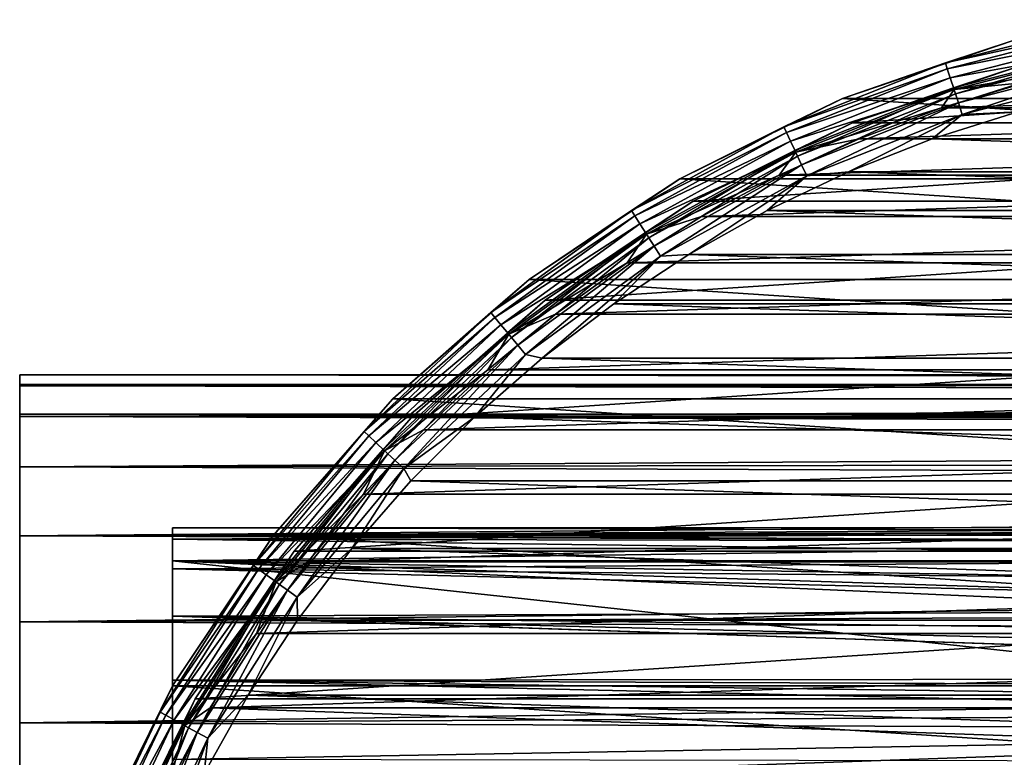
# Model space of a CAD drawing. Header units: millimetres. Extents: x -223 to 138, y -45 to 391.
# Tile 22 of 256: x -106 to -83, y 14 to 31. Entities that reach past the tile are written whole.
import ezdxf

# ---------------------------------------------------------------- set-up
doc = ezdxf.new("R2010")
doc.units = ezdxf.units.MM
doc.header["$LTSCALE"] = 65.185185
for name, color, linetype in [('134', 7, 'CONTINUOUS'), ('14', 7, 'CONTINUOUS'), ('2', 7, 'CONTINUOUS'), ('333', 7, 'CONTINUOUS'), ('337', 7, 'CONTINUOUS'), ('339', 7, 'CONTINUOUS'), ('340', 7, 'CONTINUOUS'), ('343', 7, 'CONTINUOUS'), ('345', 7, 'CONTINUOUS'), ('346', 7, 'CONTINUOUS'), ('352', 7, 'CONTINUOUS'), ('375', 7, 'CONTINUOUS'), ('387', 7, 'CONTINUOUS'), ('9', 7, 'CONTINUOUS')]:
    doc.layers.add(name, color=color, linetype=linetype)

msp = doc.modelspace()

# ---------------------------------------------------------------- linework, layer by layer
at = {"layer": '134', "color": 7, "linetype": 'CONTINUOUS', "true_color": 0xaaaaaa}
for points in [[(-102.5, -19.498, 0.312), (-102.5, -19.33, -2.568), (-102.5, 19.498, 0.312), (-102.5, -19.498, 0.312)], [(-102.5, 19.498, 0.312), (-102.5, -19.33, -2.568), (-102.5, 19.33, -2.568), (-102.5, 19.498, 0.312)], [(-102.5, 19.238, 3.185), (-102.5, -19.498, 0.312), (-102.5, 19.498, 0.312), (-102.5, 19.238, 3.185)], [(-102.5, -19.33, -2.568), (-102.5, -18.74, -5.392), (-102.5, 19.33, -2.568), (-102.5, -19.33, -2.568)], [(-102.5, 19.33, -2.568), (-102.5, -18.74, -5.392), (-102.5, 18.74, -5.392), (-102.5, 19.33, -2.568)], [(-102.5, -19.238, 3.185), (-102.5, -19.498, 0.312), (-102.5, 19.238, 3.185), (-102.5, -19.238, 3.185)], [(-102.5, 18.558, 5.989), (-102.5, -19.238, 3.185), (-102.5, 19.238, 3.185), (-102.5, 18.558, 5.989)], [(-102.5, -13.961, -22), (-102.5, 13.961, -22), (-102.5, 18.74, -5.392), (-102.5, -13.961, -22)], [(-102.5, -18.74, -5.392), (-102.5, -13.961, -22), (-102.5, 18.74, -5.392), (-102.5, -18.74, -5.392)], [(-102.5, -18.558, 5.989), (-102.5, -19.238, 3.185), (-102.5, 18.558, 5.989), (-102.5, -18.558, 5.989)], [(-102.5, 17.471, 8.661), (-102.5, -18.558, 5.989), (-102.5, 18.558, 5.989), (-102.5, 17.471, 8.661)], [(-102.5, -17.471, 8.661), (-102.5, -18.558, 5.989), (-102.5, 17.471, 8.661), (-102.5, -17.471, 8.661)], [(-102.5, 16.002, 11.144), (-102.5, -17.471, 8.661), (-102.5, 17.471, 8.661), (-102.5, 16.002, 11.144)], [(-102.5, -16.002, 11.144), (-102.5, -17.471, 8.661), (-102.5, 16.002, 11.144), (-102.5, -16.002, 11.144)], [(-102.5, 14.183, 13.383), (-102.5, -16.002, 11.144), (-102.5, 16.002, 11.144), (-102.5, 14.183, 13.383)]]:
    msp.add_3dface(points, dxfattribs=at)
at = {"layer": '14', "color": 7, "linetype": 'CONTINUOUS', "true_color": 0xaaaaaa}
for points in [[(106, 22.103, -6.359), (-106, 13, -38), (-106, 22.103, -6.359), (106, 22.103, -6.359)], [(-106, 13, -38), (106, 22.103, -6.359), (0, 13, -38), (-106, 13, -38)]]:
    msp.add_3dface(points, dxfattribs=at)
at = {"layer": '2', "color": 7, "linetype": 'CONTINUOUS', "true_color": 0xaaaaaa}
for points in [[(-106, 23, 0.106), (-106, 22.782, -3.159), (-106, -23, 0.106), (-106, 23, 0.106)], [(-106, 22.752, 3.369), (-106, 23, 0.106), (-106, -22.752, 3.369), (-106, 22.752, 3.369)], [(-106, -22.752, 3.369), (-106, 23, 0.106), (-106, -23, 0.106), (-106, -22.752, 3.369)], [(-106, 22.782, -3.159), (-106, 22.103, -6.359), (-106, -22.782, -3.159), (-106, 22.782, -3.159)], [(-106, -23, 0.106), (-106, 22.782, -3.159), (-106, -22.782, -3.159), (-106, -23, 0.106)], [(-106, 22.044, 6.563), (-106, 22.752, 3.369), (-106, -22.044, 6.563), (-106, 22.044, 6.563)], [(-106, -22.044, 6.563), (-106, 22.752, 3.369), (-106, -22.752, 3.369), (-106, -22.044, 6.563)], [(-106, 22.103, -6.359), (-106, 13, -38), (-106, -22.103, -6.359), (-106, 22.103, -6.359)], [(-106, -22.782, -3.159), (-106, 22.103, -6.359), (-106, -22.103, -6.359), (-106, -22.782, -3.159)], [(-106, 20.889, 9.625), (-106, 22.044, 6.563), (-106, -20.889, 9.625), (-106, 20.889, 9.625)], [(-106, -20.889, 9.625), (-106, 22.044, 6.563), (-106, -22.044, 6.563), (-106, -20.889, 9.625)], [(-106, 19.312, 12.492), (-106, 20.889, 9.625), (-106, -19.312, 12.492), (-106, 19.312, 12.492)], [(-106, -19.312, 12.492), (-106, 20.889, 9.625), (-106, -20.889, 9.625), (-106, -19.312, 12.492)], [(-106, 17.344, 15.105), (-106, 19.312, 12.492), (-106, -17.344, 15.105), (-106, 17.344, 15.105)], [(-106, -17.344, 15.105), (-106, 19.312, 12.492), (-106, -19.312, 12.492), (-106, -17.344, 15.105)], [(-106, 15.025, 17.414), (-106, 17.344, 15.105), (-106, -15.025, 17.414), (-106, 15.025, 17.414)], [(-106, -15.025, 17.414), (-106, 17.344, 15.105), (-106, -17.344, 15.105), (-106, -15.025, 17.414)], [(-106, 12.402, 19.37), (-106, 15.025, 17.414), (-106, -12.402, 19.37), (-106, 12.402, 19.37)], [(-106, -12.402, 19.37), (-106, 15.025, 17.414), (-106, -15.025, 17.414), (-106, -12.402, 19.37)]]:
    msp.add_3dface(points, dxfattribs=at)
at = {"layer": '333', "color": 7, "linetype": 'CONTINUOUS', "true_color": 0xaaaaaa}
for points in [[(-82.961, 29.702, -53.5), (-84.887, 29.117, -53.5), (-67.039, 29.702, -53.5), (-82.961, 29.702, -53.5)], [(-67.039, 29.702, -53.5), (-84.887, 29.117, -53.5), (-65.113, 29.117, -53.5), (-67.039, 29.702, -53.5)], [(-84.887, 29.117, -53.5), (-86.771, 28.408, -53.5), (-65.113, 29.117, -53.5), (-84.887, 29.117, -53.5)], [(-65.113, 29.117, -53.5), (-86.771, 28.408, -53.5), (-63.229, 28.408, -53.5), (-65.113, 29.117, -53.5)], [(-86.771, 28.408, -53.5), (-88.604, 27.577, -53.5), (-63.229, 28.408, -53.5), (-86.771, 28.408, -53.5)], [(-63.229, 28.408, -53.5), (-88.604, 27.577, -53.5), (-61.396, 27.577, -53.5), (-63.229, 28.408, -53.5)], [(-88.604, 27.577, -53.5), (-90.379, 26.628, -53.5), (-61.396, 27.577, -53.5), (-88.604, 27.577, -53.5)], [(-61.396, 27.577, -53.5), (-90.379, 26.628, -53.5), (-59.621, 26.628, -53.5), (-61.396, 27.577, -53.5)], [(-90.379, 26.628, -53.5), (-92.088, 25.565, -53.5), (-59.621, 26.628, -53.5), (-90.379, 26.628, -53.5)], [(-59.621, 26.628, -53.5), (-92.088, 25.565, -53.5), (-57.912, 25.565, -53.5), (-59.621, 26.628, -53.5)], [(-92.088, 25.565, -53.5), (-93.724, 24.392, -53.5), (-57.912, 25.565, -53.5), (-92.088, 25.565, -53.5)], [(-57.912, 25.565, -53.5), (-93.724, 24.392, -53.5), (-56.276, 24.392, -53.5), (-57.912, 25.565, -53.5)], [(-93.724, 24.392, -53.5), (-95.28, 23.114, -53.5), (-56.276, 24.392, -53.5), (-93.724, 24.392, -53.5)], [(-56.276, 24.392, -53.5), (-95.28, 23.114, -53.5), (-54.72, 23.114, -53.5), (-56.276, 24.392, -53.5)], [(-95.28, 23.114, -53.5), (-96.749, 21.738, -53.5), (-54.72, 23.114, -53.5), (-95.28, 23.114, -53.5)], [(-54.72, 23.114, -53.5), (-96.749, 21.738, -53.5), (-53.251, 21.738, -53.5), (-54.72, 23.114, -53.5)], [(-96.749, 21.738, -53.5), (-98.124, 20.269, -53.5), (-53.251, 21.738, -53.5), (-96.749, 21.738, -53.5)], [(-53.251, 21.738, -53.5), (-98.124, 20.269, -53.5), (-51.876, 20.269, -53.5), (-53.251, 21.738, -53.5)], [(-98.124, 20.269, -53.5), (-99.401, 18.712, -53.5), (-51.876, 20.269, -53.5), (-98.124, 20.269, -53.5)], [(-51.876, 20.269, -53.5), (-99.401, 18.712, -53.5), (-50.599, 18.712, -53.5), (-51.876, 20.269, -53.5)], [(-99.401, 18.712, -53.5), (-100.573, 17.076, -53.5), (-50.599, 18.712, -53.5), (-99.401, 18.712, -53.5)], [(-50.599, 18.712, -53.5), (-100.573, 17.076, -53.5), (-49.427, 17.076, -53.5), (-50.599, 18.712, -53.5)], [(-100.573, 17.076, -53.5), (-101.635, 15.366, -53.5), (-49.427, 17.076, -53.5), (-100.573, 17.076, -53.5)], [(-49.427, 17.076, -53.5), (-101.635, 15.366, -53.5), (-48.365, 15.366, -53.5), (-49.427, 17.076, -53.5)], [(-102.584, 13.59, -53.5), (-76.706, 14.5, -53.5), (-101.635, 15.366, -53.5), (-102.584, 13.59, -53.5)], [(-101.635, 15.366, -53.5), (-76.706, 14.5, -53.5), (-48.365, 15.366, -53.5), (-101.635, 15.366, -53.5)], [(-79.016, 14.037, -53.5), (-76.706, 14.5, -53.5), (-102.584, 13.59, -53.5), (-79.016, 14.037, -53.5)]]:
    msp.add_3dface(points, dxfattribs=at)
at = {"layer": '337', "color": 7, "linetype": 'CONTINUOUS', "true_color": 0xaaaaaa}
for points in [[(-83.137, 29.031, -54.1), (-64.9, 28.408, -54.1), (-85.1, 28.408, -54.1), (-83.137, 29.031, -54.1)], [(-85.1, 28.408, -54.1), (-62.985, 27.652, -54.1), (-87.015, 27.652, -54.1), (-85.1, 28.408, -54.1)], [(-64.9, 28.408, -54.1), (-62.985, 27.652, -54.1), (-85.1, 28.408, -54.1), (-64.9, 28.408, -54.1)], [(-87.015, 27.652, -54.1), (-61.125, 26.768, -54.1), (-88.875, 26.768, -54.1), (-87.015, 27.652, -54.1)], [(-62.985, 27.652, -54.1), (-61.125, 26.768, -54.1), (-87.015, 27.652, -54.1), (-62.985, 27.652, -54.1)], [(-88.875, 26.768, -54.1), (-59.33, 25.758, -54.1), (-90.67, 25.758, -54.1), (-88.875, 26.768, -54.1)], [(-61.125, 26.768, -54.1), (-59.33, 25.758, -54.1), (-88.875, 26.768, -54.1), (-61.125, 26.768, -54.1)], [(-90.67, 25.758, -54.1), (-57.608, 24.628, -54.1), (-92.392, 24.628, -54.1), (-90.67, 25.758, -54.1)], [(-59.33, 25.758, -54.1), (-57.608, 24.628, -54.1), (-90.67, 25.758, -54.1), (-59.33, 25.758, -54.1)], [(-92.392, 24.628, -54.1), (-55.968, 23.384, -54.1), (-94.032, 23.384, -54.1), (-92.392, 24.628, -54.1)], [(-57.608, 24.628, -54.1), (-55.968, 23.384, -54.1), (-92.392, 24.628, -54.1), (-57.608, 24.628, -54.1)], [(-94.032, 23.384, -54.1), (-54.416, 22.03, -54.1), (-95.584, 22.03, -54.1), (-94.032, 23.384, -54.1)], [(-55.968, 23.384, -54.1), (-54.416, 22.03, -54.1), (-94.032, 23.384, -54.1), (-55.968, 23.384, -54.1)], [(-95.584, 22.03, -54.1), (-52.96, 20.573, -54.1), (-97.04, 20.573, -54.1), (-95.584, 22.03, -54.1)], [(-54.416, 22.03, -54.1), (-52.96, 20.573, -54.1), (-95.584, 22.03, -54.1), (-54.416, 22.03, -54.1)], [(-97.04, 20.573, -54.1), (-51.607, 19.021, -54.1), (-98.393, 19.021, -54.1), (-97.04, 20.573, -54.1)], [(-52.96, 20.573, -54.1), (-51.607, 19.021, -54.1), (-97.04, 20.573, -54.1), (-52.96, 20.573, -54.1)], [(-98.393, 19.021, -54.1), (-50.363, 17.38, -54.1), (-99.637, 17.38, -54.1), (-98.393, 19.021, -54.1)], [(-51.607, 19.021, -54.1), (-50.363, 17.38, -54.1), (-98.393, 19.021, -54.1), (-51.607, 19.021, -54.1)], [(-99.637, 17.38, -54.1), (-49.234, 15.657, -54.1), (-100.766, 15.657, -54.1), (-99.637, 17.38, -54.1)], [(-50.363, 17.38, -54.1), (-49.234, 15.657, -54.1), (-99.637, 17.38, -54.1), (-50.363, 17.38, -54.1)], [(-100.766, 15.657, -54.1), (-48.225, 13.862, -54.1), (-101.775, 13.862, -54.1), (-100.766, 15.657, -54.1)], [(-49.234, 15.657, -54.1), (-48.225, 13.862, -54.1), (-100.766, 15.657, -54.1), (-49.234, 15.657, -54.1)]]:
    msp.add_3dface(points, dxfattribs=at)
at = {"layer": '339', "color": 7, "linetype": 'CONTINUOUS', "true_color": 0xaaaaaa}
for points in [[(-83.218, 30.668, -73.5), (-62.85, 29.333, -73.5), (-87.15, 29.333, -73.5), (-83.218, 30.668, -73.5)], [(-87.15, 29.333, -73.5), (-59.125, 27.496, -73.5), (-90.875, 27.496, -73.5), (-87.15, 29.333, -73.5)], [(-62.85, 29.333, -73.5), (-59.125, 27.496, -73.5), (-87.15, 29.333, -73.5), (-62.85, 29.333, -73.5)], [(-90.875, 27.496, -73.5), (-55.672, 25.189, -73.5), (-94.328, 25.189, -73.5), (-90.875, 27.496, -73.5)], [(-59.125, 27.496, -73.5), (-55.672, 25.189, -73.5), (-90.875, 27.496, -73.5), (-59.125, 27.496, -73.5)], [(-94.328, 25.189, -73.5), (-52.549, 22.451, -73.5), (-97.451, 22.451, -73.5), (-94.328, 25.189, -73.5)], [(-55.672, 25.189, -73.5), (-52.549, 22.451, -73.5), (-94.328, 25.189, -73.5), (-55.672, 25.189, -73.5)], [(-97.451, 22.451, -73.5), (-49.811, 19.328, -73.5), (-100.189, 19.328, -73.5), (-97.451, 22.451, -73.5)], [(-52.549, 22.451, -73.5), (-49.811, 19.328, -73.5), (-97.451, 22.451, -73.5), (-52.549, 22.451, -73.5)], [(-100.189, 19.328, -73.5), (-47.504, 15.875, -73.5), (-102.496, 15.875, -73.5), (-100.189, 19.328, -73.5)], [(-49.811, 19.328, -73.5), (-47.504, 15.875, -73.5), (-100.189, 19.328, -73.5), (-49.811, 19.328, -73.5)], [(-102.496, 15.875, -73.5), (-45.667, 12.15, -73.5), (-104.333, 12.15, -73.5), (-102.496, 15.875, -73.5)], [(-47.504, 15.875, -73.5), (-45.667, 12.15, -73.5), (-102.496, 15.875, -73.5), (-47.504, 15.875, -73.5)]]:
    msp.add_3dface(points, dxfattribs=at)
at = {"layer": '340', "color": 7, "linetype": 'CONTINUOUS', "true_color": 0xaaaaaa}
for points in [[(-83.218, 30.668, -73.5), (-87.15, 29.333, -73.5), (-83.218, 30.668, -54.5), (-83.218, 30.668, -73.5)], [(-83.218, 30.668, -54.5), (-87.15, 29.333, -73.5), (-87.15, 29.333, -54.5), (-83.218, 30.668, -54.5)], [(-87.15, 29.333, -73.5), (-90.875, 27.496, -73.5), (-87.15, 29.333, -54.5), (-87.15, 29.333, -73.5)], [(-87.15, 29.333, -54.5), (-90.875, 27.496, -73.5), (-90.875, 27.496, -54.5), (-87.15, 29.333, -54.5)], [(-90.875, 27.496, -73.5), (-94.328, 25.189, -73.5), (-90.875, 27.496, -54.5), (-90.875, 27.496, -73.5)], [(-90.875, 27.496, -54.5), (-94.328, 25.189, -73.5), (-94.328, 25.189, -54.5), (-90.875, 27.496, -54.5)], [(-94.328, 25.189, -73.5), (-97.451, 22.451, -73.5), (-94.328, 25.189, -54.5), (-94.328, 25.189, -73.5)], [(-94.328, 25.189, -54.5), (-97.451, 22.451, -73.5), (-97.451, 22.451, -54.5), (-94.328, 25.189, -54.5)], [(-97.451, 22.451, -73.5), (-100.189, 19.328, -73.5), (-97.451, 22.451, -54.5), (-97.451, 22.451, -73.5)], [(-97.451, 22.451, -54.5), (-100.189, 19.328, -73.5), (-100.189, 19.328, -54.5), (-97.451, 22.451, -54.5)], [(-100.189, 19.328, -73.5), (-102.496, 15.875, -73.5), (-100.189, 19.328, -54.5), (-100.189, 19.328, -73.5)], [(-100.189, 19.328, -54.5), (-102.496, 15.875, -73.5), (-102.496, 15.875, -54.5), (-100.189, 19.328, -54.5)], [(-102.496, 15.875, -73.5), (-104.333, 12.15, -73.5), (-102.496, 15.875, -54.5), (-102.496, 15.875, -73.5)], [(-102.496, 15.875, -54.5), (-104.333, 12.15, -73.5), (-104.333, 12.15, -54.5), (-102.496, 15.875, -54.5)]]:
    msp.add_3dface(points, dxfattribs=at)
at = {"layer": '343', "color": 7, "linetype": 'CONTINUOUS', "true_color": 0xaaaaaa}
for points in [[(-83.062, 30.089, -55.1), (-86.921, 28.779, -55.1), (-83.062, 30.089, -73.457), (-83.062, 30.089, -55.1)], [(-83.062, 30.089, -73.457), (-86.921, 28.779, -55.1), (-86.921, 28.779, -73.457), (-83.062, 30.089, -73.457)], [(-86.921, 28.779, -55.1), (-90.575, 26.977, -55.1), (-86.921, 28.779, -73.457), (-86.921, 28.779, -55.1)], [(-86.921, 28.779, -73.457), (-90.575, 26.977, -55.1), (-90.575, 26.977, -73.457), (-86.921, 28.779, -73.457)], [(-90.575, 26.977, -55.1), (-93.963, 24.713, -55.1), (-90.575, 26.977, -73.457), (-90.575, 26.977, -55.1)], [(-90.575, 26.977, -73.457), (-93.963, 24.713, -55.1), (-93.963, 24.713, -73.457), (-90.575, 26.977, -73.457)], [(-93.963, 24.713, -55.1), (-97.026, 22.026, -55.1), (-93.963, 24.713, -73.457), (-93.963, 24.713, -55.1)], [(-93.963, 24.713, -73.457), (-97.026, 22.026, -55.1), (-97.026, 22.026, -73.457), (-93.963, 24.713, -73.457)], [(-97.026, 22.026, -55.1), (-99.713, 18.963, -55.1), (-97.026, 22.026, -73.457), (-97.026, 22.026, -55.1)], [(-97.026, 22.026, -73.457), (-99.713, 18.963, -55.1), (-99.713, 18.963, -73.457), (-97.026, 22.026, -73.457)], [(-99.713, 18.963, -55.1), (-101.977, 15.575, -55.1), (-99.713, 18.963, -73.457), (-99.713, 18.963, -55.1)], [(-99.713, 18.963, -73.457), (-101.977, 15.575, -55.1), (-101.977, 15.575, -73.457), (-99.713, 18.963, -73.457)], [(-101.977, 15.575, -55.1), (-103.779, 11.921, -55.1), (-101.977, 15.575, -73.457), (-101.977, 15.575, -55.1)], [(-101.977, 15.575, -73.457), (-103.779, 11.921, -55.1), (-103.779, 11.921, -73.457), (-101.977, 15.575, -73.457)]]:
    msp.add_3dface(points, dxfattribs=at)
at = {"layer": '345', "color": 7, "linetype": 'CONTINUOUS', "true_color": 0xaaaaaa}
for points in [[(-83.218, 30.668, -54.5), (-84.796, 30.15, -54.192), (-80.94, 31.14, -54.192), (-83.218, 30.668, -54.5)], [(-84.796, 30.15, -54.192), (-80.914, 31, -53.913), (-80.94, 31.14, -54.192), (-84.796, 30.15, -54.192)], [(-84.752, 30.015, -53.913), (-80.914, 31, -53.913), (-84.796, 30.15, -54.192), (-84.752, 30.015, -53.913)], [(-84.752, 30.015, -53.913), (-80.872, 30.783, -53.691), (-80.914, 31, -53.913), (-84.752, 30.015, -53.913)], [(-84.684, 29.804, -53.691), (-80.872, 30.783, -53.691), (-84.752, 30.015, -53.913), (-84.684, 29.804, -53.691)], [(-84.684, 29.804, -53.691), (-80.82, 30.509, -53.549), (-80.872, 30.783, -53.691), (-84.684, 29.804, -53.691)], [(-83.218, 30.668, -54.5), (-87.15, 29.333, -54.5), (-84.796, 30.15, -54.192), (-83.218, 30.668, -54.5)], [(-84.598, 29.539, -53.549), (-80.82, 30.509, -53.549), (-84.684, 29.804, -53.691), (-84.598, 29.539, -53.549)], [(-84.598, 29.539, -53.549), (-81.001, 30.159, -53.5), (-80.82, 30.509, -53.549), (-84.598, 29.539, -53.549)], [(-87.15, 29.333, -54.5), (-88.498, 28.684, -54.192), (-84.796, 30.15, -54.192), (-87.15, 29.333, -54.5)], [(-88.498, 28.684, -54.192), (-84.752, 30.015, -53.913), (-84.796, 30.15, -54.192), (-88.498, 28.684, -54.192)], [(-88.437, 28.556, -53.913), (-84.752, 30.015, -53.913), (-88.498, 28.684, -54.192), (-88.437, 28.556, -53.913)], [(-88.437, 28.556, -53.913), (-84.684, 29.804, -53.691), (-84.752, 30.015, -53.913), (-88.437, 28.556, -53.913)], [(-82.961, 29.702, -53.5), (-81.001, 30.159, -53.5), (-84.598, 29.539, -53.549), (-82.961, 29.702, -53.5)], [(-88.343, 28.356, -53.691), (-84.684, 29.804, -53.691), (-88.437, 28.556, -53.913), (-88.343, 28.356, -53.691)], [(-88.343, 28.356, -53.691), (-84.598, 29.539, -53.549), (-84.684, 29.804, -53.691), (-88.343, 28.356, -53.691)], [(-84.887, 29.117, -53.5), (-82.961, 29.702, -53.5), (-84.598, 29.539, -53.549), (-84.887, 29.117, -53.5)], [(-87.15, 29.333, -54.5), (-90.875, 27.496, -54.5), (-88.498, 28.684, -54.192), (-87.15, 29.333, -54.5)], [(-88.224, 28.103, -53.549), (-84.598, 29.539, -53.549), (-88.343, 28.356, -53.691), (-88.224, 28.103, -53.549)], [(-88.224, 28.103, -53.549), (-84.887, 29.117, -53.5), (-84.598, 29.539, -53.549), (-88.224, 28.103, -53.549)], [(-86.771, 28.408, -53.5), (-84.887, 29.117, -53.5), (-88.224, 28.103, -53.549), (-86.771, 28.408, -53.5)], [(-90.875, 27.496, -54.5), (-91.986, 26.766, -54.192), (-88.498, 28.684, -54.192), (-90.875, 27.496, -54.5)], [(-91.986, 26.766, -54.192), (-88.437, 28.556, -53.913), (-88.498, 28.684, -54.192), (-91.986, 26.766, -54.192)], [(-91.91, 26.646, -53.913), (-88.437, 28.556, -53.913), (-91.986, 26.766, -54.192), (-91.91, 26.646, -53.913)], [(-91.91, 26.646, -53.913), (-88.343, 28.356, -53.691), (-88.437, 28.556, -53.913), (-91.91, 26.646, -53.913)], [(-91.792, 26.46, -53.691), (-88.343, 28.356, -53.691), (-91.91, 26.646, -53.913), (-91.792, 26.46, -53.691)], [(-91.792, 26.46, -53.691), (-88.224, 28.103, -53.549), (-88.343, 28.356, -53.691), (-91.792, 26.46, -53.691)], [(-88.604, 27.577, -53.5), (-86.771, 28.408, -53.5), (-88.224, 28.103, -53.549), (-88.604, 27.577, -53.5)], [(-91.642, 26.224, -53.549), (-88.224, 28.103, -53.549), (-91.792, 26.46, -53.691), (-91.642, 26.224, -53.549)], [(-91.642, 26.224, -53.549), (-88.604, 27.577, -53.5), (-88.224, 28.103, -53.549), (-91.642, 26.224, -53.549)], [(-90.379, 26.628, -53.5), (-88.604, 27.577, -53.5), (-91.642, 26.224, -53.549), (-90.379, 26.628, -53.5)], [(-90.875, 27.496, -54.5), (-94.328, 25.189, -54.5), (-91.986, 26.766, -54.192), (-90.875, 27.496, -54.5)], [(-94.328, 25.189, -54.5), (-95.207, 24.426, -54.192), (-91.986, 26.766, -54.192), (-94.328, 25.189, -54.5)], [(-95.207, 24.426, -54.192), (-91.91, 26.646, -53.913), (-91.986, 26.766, -54.192), (-95.207, 24.426, -54.192)], [(-95.117, 24.317, -53.913), (-91.91, 26.646, -53.913), (-95.207, 24.426, -54.192), (-95.117, 24.317, -53.913)], [(-95.117, 24.317, -53.913), (-91.792, 26.46, -53.691), (-91.91, 26.646, -53.913), (-95.117, 24.317, -53.913)], [(-92.088, 25.565, -53.5), (-90.379, 26.628, -53.5), (-91.642, 26.224, -53.549), (-92.088, 25.565, -53.5)], [(-94.976, 24.146, -53.691), (-91.792, 26.46, -53.691), (-95.117, 24.317, -53.913), (-94.976, 24.146, -53.691)], [(-94.976, 24.146, -53.691), (-91.642, 26.224, -53.549), (-91.792, 26.46, -53.691), (-94.976, 24.146, -53.691)], [(-94.798, 23.931, -53.549), (-91.642, 26.224, -53.549), (-94.976, 24.146, -53.691), (-94.798, 23.931, -53.549)], [(-94.798, 23.931, -53.549), (-92.088, 25.565, -53.5), (-91.642, 26.224, -53.549), (-94.798, 23.931, -53.549)], [(-93.724, 24.392, -53.5), (-92.088, 25.565, -53.5), (-94.798, 23.931, -53.549), (-93.724, 24.392, -53.5)], [(-94.328, 25.189, -54.5), (-97.451, 22.451, -54.5), (-95.207, 24.426, -54.192), (-94.328, 25.189, -54.5)], [(-97.451, 22.451, -54.5), (-98.109, 21.701, -54.192), (-95.207, 24.426, -54.192), (-97.451, 22.451, -54.5)], [(-98.109, 21.701, -54.192), (-95.117, 24.317, -53.913), (-95.207, 24.426, -54.192), (-98.109, 21.701, -54.192)], [(-95.28, 23.114, -53.5), (-93.724, 24.392, -53.5), (-94.798, 23.931, -53.549), (-95.28, 23.114, -53.5)], [(-98.006, 21.604, -53.913), (-95.117, 24.317, -53.913), (-98.109, 21.701, -54.192), (-98.006, 21.604, -53.913)], [(-98.006, 21.604, -53.913), (-94.976, 24.146, -53.691), (-95.117, 24.317, -53.913), (-98.006, 21.604, -53.913)], [(-97.844, 21.452, -53.691), (-94.976, 24.146, -53.691), (-98.006, 21.604, -53.913), (-97.844, 21.452, -53.691)], [(-97.844, 21.452, -53.691), (-94.798, 23.931, -53.549), (-94.976, 24.146, -53.691), (-97.844, 21.452, -53.691)], [(-97.641, 21.261, -53.549), (-94.798, 23.931, -53.549), (-97.844, 21.452, -53.691), (-97.641, 21.261, -53.549)], [(-97.641, 21.261, -53.549), (-95.28, 23.114, -53.5), (-94.798, 23.931, -53.549), (-97.641, 21.261, -53.549)], [(-96.749, 21.738, -53.5), (-95.28, 23.114, -53.5), (-97.641, 21.261, -53.549), (-96.749, 21.738, -53.5)], [(-97.451, 22.451, -54.5), (-100.189, 19.328, -54.5), (-98.109, 21.701, -54.192), (-97.451, 22.451, -54.5)], [(-100.189, 19.328, -54.5), (-100.647, 18.634, -54.192), (-98.109, 21.701, -54.192), (-100.189, 19.328, -54.5)], [(-100.647, 18.634, -54.192), (-98.006, 21.604, -53.913), (-98.109, 21.701, -54.192), (-100.647, 18.634, -54.192)], [(-98.124, 20.269, -53.5), (-96.749, 21.738, -53.5), (-97.641, 21.261, -53.549), (-98.124, 20.269, -53.5)], [(-100.532, 18.55, -53.913), (-98.006, 21.604, -53.913), (-100.647, 18.634, -54.192), (-100.532, 18.55, -53.913)], [(-100.532, 18.55, -53.913), (-97.844, 21.452, -53.691), (-98.006, 21.604, -53.913), (-100.532, 18.55, -53.913)], [(-100.353, 18.42, -53.691), (-97.844, 21.452, -53.691), (-100.532, 18.55, -53.913), (-100.353, 18.42, -53.691)], [(-100.353, 18.42, -53.691), (-97.641, 21.261, -53.549), (-97.844, 21.452, -53.691), (-100.353, 18.42, -53.691)], [(-100.127, 18.256, -53.549), (-97.641, 21.261, -53.549), (-100.353, 18.42, -53.691), (-100.127, 18.256, -53.549)], [(-100.127, 18.256, -53.549), (-98.124, 20.269, -53.5), (-97.641, 21.261, -53.549), (-100.127, 18.256, -53.549)], [(-99.401, 18.712, -53.5), (-98.124, 20.269, -53.5), (-100.127, 18.256, -53.549), (-99.401, 18.712, -53.5)], [(-100.189, 19.328, -54.5), (-102.496, 15.875, -54.5), (-100.647, 18.634, -54.192), (-100.189, 19.328, -54.5)], [(-102.496, 15.875, -54.5), (-102.78, 15.272, -54.192), (-100.647, 18.634, -54.192), (-102.496, 15.875, -54.5)], [(-102.78, 15.272, -54.192), (-100.532, 18.55, -53.913), (-100.647, 18.634, -54.192), (-102.78, 15.272, -54.192)], [(-102.656, 15.204, -53.913), (-100.532, 18.55, -53.913), (-102.78, 15.272, -54.192), (-102.656, 15.204, -53.913)], [(-102.656, 15.204, -53.913), (-100.353, 18.42, -53.691), (-100.532, 18.55, -53.913), (-102.656, 15.204, -53.913)], [(-100.573, 17.076, -53.5), (-99.401, 18.712, -53.5), (-100.127, 18.256, -53.549), (-100.573, 17.076, -53.5)], [(-102.462, 15.097, -53.691), (-100.353, 18.42, -53.691), (-102.656, 15.204, -53.913), (-102.462, 15.097, -53.691)], [(-102.462, 15.097, -53.691), (-100.127, 18.256, -53.549), (-100.353, 18.42, -53.691), (-102.462, 15.097, -53.691)], [(-102.217, 14.963, -53.549), (-100.127, 18.256, -53.549), (-102.462, 15.097, -53.691), (-102.217, 14.963, -53.549)], [(-102.217, 14.963, -53.549), (-100.573, 17.076, -53.5), (-100.127, 18.256, -53.549), (-102.217, 14.963, -53.549)], [(-101.635, 15.366, -53.5), (-100.573, 17.076, -53.5), (-102.217, 14.963, -53.549), (-101.635, 15.366, -53.5)], [(-102.496, 15.875, -54.5), (-104.333, 12.15, -54.5), (-102.78, 15.272, -54.192), (-102.496, 15.875, -54.5)], [(-102.584, 13.59, -53.5), (-101.635, 15.366, -53.5), (-102.217, 14.963, -53.549), (-102.584, 13.59, -53.5)], [(-104.333, 12.15, -54.5), (-104.475, 11.67, -54.192), (-102.78, 15.272, -54.192), (-104.333, 12.15, -54.5)], [(-104.475, 11.67, -54.192), (-102.656, 15.204, -53.913), (-102.78, 15.272, -54.192), (-104.475, 11.67, -54.192)], [(-104.343, 11.618, -53.913), (-102.656, 15.204, -53.913), (-104.475, 11.67, -54.192), (-104.343, 11.618, -53.913)], [(-104.343, 11.618, -53.913), (-102.462, 15.097, -53.691), (-102.656, 15.204, -53.913), (-104.343, 11.618, -53.913)], [(-104.137, 11.536, -53.691), (-102.462, 15.097, -53.691), (-104.343, 11.618, -53.913), (-104.137, 11.536, -53.691)], [(-104.137, 11.536, -53.691), (-102.217, 14.963, -53.549), (-102.462, 15.097, -53.691), (-104.137, 11.536, -53.691)], [(-103.878, 11.434, -53.549), (-102.217, 14.963, -53.549), (-104.137, 11.536, -53.691), (-103.878, 11.434, -53.549)], [(-103.878, 11.434, -53.549), (-102.584, 13.59, -53.5), (-102.217, 14.963, -53.549), (-103.878, 11.434, -53.549)]]:
    msp.add_3dface(points, dxfattribs=at)
at = {"layer": '346', "color": 7, "linetype": 'CONTINUOUS', "true_color": 0xaaaaaa}
for points in [[(-84.611, 29.579, -54.792), (-83.062, 30.089, -55.1), (-80.828, 30.55, -54.792), (-84.611, 29.579, -54.792)], [(-84.611, 29.579, -54.792), (-80.828, 30.55, -54.792), (-84.567, 29.444, -54.513), (-84.611, 29.579, -54.792)], [(-84.567, 29.444, -54.513), (-80.828, 30.55, -54.792), (-80.801, 30.411, -54.513), (-84.567, 29.444, -54.513)], [(-84.567, 29.444, -54.513), (-80.801, 30.411, -54.513), (-84.499, 29.234, -54.291), (-84.567, 29.444, -54.513)], [(-84.499, 29.234, -54.291), (-80.801, 30.411, -54.513), (-80.76, 30.194, -54.291), (-84.499, 29.234, -54.291)], [(-86.921, 28.779, -55.1), (-83.062, 30.089, -55.1), (-84.611, 29.579, -54.792), (-86.921, 28.779, -55.1)], [(-84.499, 29.234, -54.291), (-80.76, 30.194, -54.291), (-84.412, 28.968, -54.149), (-84.499, 29.234, -54.291)], [(-84.412, 28.968, -54.149), (-80.76, 30.194, -54.291), (-80.707, 29.92, -54.149), (-84.412, 28.968, -54.149)], [(-83.137, 29.031, -54.1), (-84.412, 28.968, -54.149), (-80.707, 29.92, -54.149), (-83.137, 29.031, -54.1)], [(-88.242, 28.141, -54.792), (-86.921, 28.779, -55.1), (-84.611, 29.579, -54.792), (-88.242, 28.141, -54.792)], [(-88.242, 28.141, -54.792), (-84.611, 29.579, -54.792), (-88.182, 28.013, -54.513), (-88.242, 28.141, -54.792)], [(-88.182, 28.013, -54.513), (-84.611, 29.579, -54.792), (-84.567, 29.444, -54.513), (-88.182, 28.013, -54.513)], [(-88.182, 28.013, -54.513), (-84.567, 29.444, -54.513), (-88.088, 27.813, -54.291), (-88.182, 28.013, -54.513)], [(-88.088, 27.813, -54.291), (-84.567, 29.444, -54.513), (-84.499, 29.234, -54.291), (-88.088, 27.813, -54.291)], [(-88.088, 27.813, -54.291), (-84.499, 29.234, -54.291), (-87.969, 27.56, -54.149), (-88.088, 27.813, -54.291)], [(-87.969, 27.56, -54.149), (-84.499, 29.234, -54.291), (-84.412, 28.968, -54.149), (-87.969, 27.56, -54.149)], [(-87.015, 27.652, -54.1), (-87.969, 27.56, -54.149), (-84.412, 28.968, -54.149), (-87.015, 27.652, -54.1)], [(-85.1, 28.408, -54.1), (-87.015, 27.652, -54.1), (-84.412, 28.968, -54.149), (-85.1, 28.408, -54.1)], [(-83.137, 29.031, -54.1), (-85.1, 28.408, -54.1), (-84.412, 28.968, -54.149), (-83.137, 29.031, -54.1)], [(-90.575, 26.977, -55.1), (-86.921, 28.779, -55.1), (-88.242, 28.141, -54.792), (-90.575, 26.977, -55.1)], [(-91.665, 26.26, -54.792), (-90.575, 26.977, -55.1), (-88.242, 28.141, -54.792), (-91.665, 26.26, -54.792)], [(-91.665, 26.26, -54.792), (-88.242, 28.141, -54.792), (-91.589, 26.14, -54.513), (-91.665, 26.26, -54.792)], [(-91.589, 26.14, -54.513), (-88.242, 28.141, -54.792), (-88.182, 28.013, -54.513), (-91.589, 26.14, -54.513)], [(-91.589, 26.14, -54.513), (-88.182, 28.013, -54.513), (-91.47, 25.953, -54.291), (-91.589, 26.14, -54.513)], [(-91.47, 25.953, -54.291), (-88.182, 28.013, -54.513), (-88.088, 27.813, -54.291), (-91.47, 25.953, -54.291)], [(-91.47, 25.953, -54.291), (-88.088, 27.813, -54.291), (-91.321, 25.717, -54.149), (-91.47, 25.953, -54.291)], [(-91.321, 25.717, -54.149), (-88.088, 27.813, -54.291), (-87.969, 27.56, -54.149), (-91.321, 25.717, -54.149)], [(-90.67, 25.758, -54.1), (-91.321, 25.717, -54.149), (-87.969, 27.56, -54.149), (-90.67, 25.758, -54.1)], [(-88.875, 26.768, -54.1), (-90.67, 25.758, -54.1), (-87.969, 27.56, -54.149), (-88.875, 26.768, -54.1)], [(-87.015, 27.652, -54.1), (-88.875, 26.768, -54.1), (-87.969, 27.56, -54.149), (-87.015, 27.652, -54.1)], [(-93.963, 24.713, -55.1), (-90.575, 26.977, -55.1), (-91.665, 26.26, -54.792), (-93.963, 24.713, -55.1)], [(-94.825, 23.964, -54.792), (-93.963, 24.713, -55.1), (-91.665, 26.26, -54.792), (-94.825, 23.964, -54.792)], [(-94.825, 23.964, -54.792), (-91.665, 26.26, -54.792), (-94.734, 23.855, -54.513), (-94.825, 23.964, -54.792)], [(-94.734, 23.855, -54.513), (-91.665, 26.26, -54.792), (-91.589, 26.14, -54.513), (-94.734, 23.855, -54.513)], [(-94.734, 23.855, -54.513), (-91.589, 26.14, -54.513), (-94.593, 23.684, -54.291), (-94.734, 23.855, -54.513)], [(-94.593, 23.684, -54.291), (-91.589, 26.14, -54.513), (-91.47, 25.953, -54.291), (-94.593, 23.684, -54.291)], [(-94.593, 23.684, -54.291), (-91.47, 25.953, -54.291), (-94.415, 23.469, -54.149), (-94.593, 23.684, -54.291)], [(-94.415, 23.469, -54.149), (-91.47, 25.953, -54.291), (-91.321, 25.717, -54.149), (-94.415, 23.469, -54.149)], [(-94.032, 23.384, -54.1), (-94.415, 23.469, -54.149), (-91.321, 25.717, -54.149), (-94.032, 23.384, -54.1)], [(-92.392, 24.628, -54.1), (-94.032, 23.384, -54.1), (-91.321, 25.717, -54.149), (-92.392, 24.628, -54.1)], [(-90.67, 25.758, -54.1), (-92.392, 24.628, -54.1), (-91.321, 25.717, -54.149), (-90.67, 25.758, -54.1)], [(-97.026, 22.026, -55.1), (-93.963, 24.713, -55.1), (-94.825, 23.964, -54.792), (-97.026, 22.026, -55.1)], [(-97.672, 21.29, -54.792), (-97.026, 22.026, -55.1), (-94.825, 23.964, -54.792), (-97.672, 21.29, -54.792)], [(-97.672, 21.29, -54.792), (-94.825, 23.964, -54.792), (-97.568, 21.193, -54.513), (-97.672, 21.29, -54.792)], [(-97.568, 21.193, -54.513), (-94.825, 23.964, -54.792), (-94.734, 23.855, -54.513), (-97.568, 21.193, -54.513)], [(-97.568, 21.193, -54.513), (-94.734, 23.855, -54.513), (-97.407, 21.042, -54.291), (-97.568, 21.193, -54.513)], [(-97.407, 21.042, -54.291), (-94.734, 23.855, -54.513), (-94.593, 23.684, -54.291), (-97.407, 21.042, -54.291)], [(-97.407, 21.042, -54.291), (-94.593, 23.684, -54.291), (-97.204, 20.851, -54.149), (-97.407, 21.042, -54.291)], [(-97.204, 20.851, -54.149), (-94.593, 23.684, -54.291), (-94.415, 23.469, -54.149), (-97.204, 20.851, -54.149)], [(-95.584, 22.03, -54.1), (-97.204, 20.851, -54.149), (-94.415, 23.469, -54.149), (-95.584, 22.03, -54.1)], [(-94.032, 23.384, -54.1), (-95.584, 22.03, -54.1), (-94.415, 23.469, -54.149), (-94.032, 23.384, -54.1)], [(-99.713, 18.963, -55.1), (-97.026, 22.026, -55.1), (-97.672, 21.29, -54.792), (-99.713, 18.963, -55.1)], [(-95.584, 22.03, -54.1), (-97.04, 20.573, -54.1), (-97.204, 20.851, -54.149), (-95.584, 22.03, -54.1)], [(-100.162, 18.281, -54.792), (-99.713, 18.963, -55.1), (-97.672, 21.29, -54.792), (-100.162, 18.281, -54.792)], [(-100.162, 18.281, -54.792), (-97.672, 21.29, -54.792), (-100.047, 18.197, -54.513), (-100.162, 18.281, -54.792)], [(-100.047, 18.197, -54.513), (-97.672, 21.29, -54.792), (-97.568, 21.193, -54.513), (-100.047, 18.197, -54.513)], [(-100.047, 18.197, -54.513), (-97.568, 21.193, -54.513), (-99.868, 18.067, -54.291), (-100.047, 18.197, -54.513)], [(-99.868, 18.067, -54.291), (-97.568, 21.193, -54.513), (-97.407, 21.042, -54.291), (-99.868, 18.067, -54.291)], [(-99.868, 18.067, -54.291), (-97.407, 21.042, -54.291), (-99.642, 17.903, -54.149), (-99.868, 18.067, -54.291)], [(-99.642, 17.903, -54.149), (-97.407, 21.042, -54.291), (-97.204, 20.851, -54.149), (-99.642, 17.903, -54.149)], [(-98.393, 19.021, -54.1), (-99.642, 17.903, -54.149), (-97.204, 20.851, -54.149), (-98.393, 19.021, -54.1)], [(-97.04, 20.573, -54.1), (-98.393, 19.021, -54.1), (-97.204, 20.851, -54.149), (-97.04, 20.573, -54.1)], [(-101.977, 15.575, -55.1), (-99.713, 18.963, -55.1), (-100.162, 18.281, -54.792), (-101.977, 15.575, -55.1)], [(-98.393, 19.021, -54.1), (-99.637, 17.38, -54.1), (-99.642, 17.903, -54.149), (-98.393, 19.021, -54.1)], [(-102.254, 14.983, -54.792), (-101.977, 15.575, -55.1), (-100.162, 18.281, -54.792), (-102.254, 14.983, -54.792)], [(-102.254, 14.983, -54.792), (-100.162, 18.281, -54.792), (-102.13, 14.915, -54.513), (-102.254, 14.983, -54.792)], [(-102.13, 14.915, -54.513), (-100.162, 18.281, -54.792), (-100.047, 18.197, -54.513), (-102.13, 14.915, -54.513)], [(-102.13, 14.915, -54.513), (-100.047, 18.197, -54.513), (-101.936, 14.808, -54.291), (-102.13, 14.915, -54.513)], [(-101.936, 14.808, -54.291), (-100.047, 18.197, -54.513), (-99.868, 18.067, -54.291), (-101.936, 14.808, -54.291)], [(-101.936, 14.808, -54.291), (-99.868, 18.067, -54.291), (-101.691, 14.674, -54.149), (-101.936, 14.808, -54.291)], [(-101.691, 14.674, -54.149), (-99.868, 18.067, -54.291), (-99.642, 17.903, -54.149), (-101.691, 14.674, -54.149)], [(-100.766, 15.657, -54.1), (-101.691, 14.674, -54.149), (-99.642, 17.903, -54.149), (-100.766, 15.657, -54.1)], [(-99.637, 17.38, -54.1), (-100.766, 15.657, -54.1), (-99.642, 17.903, -54.149), (-99.637, 17.38, -54.1)], [(-103.779, 11.921, -55.1), (-101.977, 15.575, -55.1), (-102.254, 14.983, -54.792), (-103.779, 11.921, -55.1)], [(-100.766, 15.657, -54.1), (-101.775, 13.862, -54.1), (-101.691, 14.674, -54.149), (-100.766, 15.657, -54.1)], [(-103.917, 11.449, -54.792), (-103.779, 11.921, -55.1), (-102.254, 14.983, -54.792), (-103.917, 11.449, -54.792)], [(-103.917, 11.449, -54.792), (-102.254, 14.983, -54.792), (-103.785, 11.397, -54.513), (-103.917, 11.449, -54.792)], [(-103.785, 11.397, -54.513), (-102.254, 14.983, -54.792), (-102.13, 14.915, -54.513), (-103.785, 11.397, -54.513)], [(-103.785, 11.397, -54.513), (-102.13, 14.915, -54.513), (-103.58, 11.315, -54.291), (-103.785, 11.397, -54.513)], [(-103.58, 11.315, -54.291), (-102.13, 14.915, -54.513), (-101.936, 14.808, -54.291), (-103.58, 11.315, -54.291)], [(-103.58, 11.315, -54.291), (-101.936, 14.808, -54.291), (-103.32, 11.213, -54.149), (-103.58, 11.315, -54.291)], [(-103.32, 11.213, -54.149), (-101.936, 14.808, -54.291), (-101.691, 14.674, -54.149), (-103.32, 11.213, -54.149)], [(-102.658, 12.002, -54.1), (-103.32, 11.213, -54.149), (-101.691, 14.674, -54.149), (-102.658, 12.002, -54.1)], [(-101.775, 13.862, -54.1), (-102.658, 12.002, -54.1), (-101.691, 14.674, -54.149), (-101.775, 13.862, -54.1)]]:
    msp.add_3dface(points, dxfattribs=at)
at = {"layer": '352', "linetype": 'CONTINUOUS'}
for points in [[(-63.079, 28.779, -73.457), (-66.938, 30.089, -73.457), (-86.921, 28.779, -73.457), (-63.079, 28.779, -73.457)], [(-66.938, 30.089, -73.457), (-83.062, 30.089, -73.457), (-86.921, 28.779, -73.457), (-66.938, 30.089, -73.457)], [(-59.425, 26.977, -73.457), (-63.079, 28.779, -73.457), (-90.575, 26.977, -73.457), (-59.425, 26.977, -73.457)], [(-63.079, 28.779, -73.457), (-86.921, 28.779, -73.457), (-90.575, 26.977, -73.457), (-63.079, 28.779, -73.457)], [(-56.037, 24.713, -73.457), (-59.425, 26.977, -73.457), (-93.963, 24.713, -73.457), (-56.037, 24.713, -73.457)], [(-59.425, 26.977, -73.457), (-90.575, 26.977, -73.457), (-93.963, 24.713, -73.457), (-59.425, 26.977, -73.457)], [(-52.974, 22.026, -73.457), (-56.037, 24.713, -73.457), (-97.026, 22.026, -73.457), (-52.974, 22.026, -73.457)], [(-56.037, 24.713, -73.457), (-93.963, 24.713, -73.457), (-97.026, 22.026, -73.457), (-56.037, 24.713, -73.457)], [(-50.287, 18.963, -73.457), (-52.974, 22.026, -73.457), (-99.713, 18.963, -73.457), (-50.287, 18.963, -73.457)], [(-52.974, 22.026, -73.457), (-97.026, 22.026, -73.457), (-99.713, 18.963, -73.457), (-52.974, 22.026, -73.457)], [(-48.023, 15.575, -73.457), (-50.287, 18.963, -73.457), (-101.977, 15.575, -73.457), (-48.023, 15.575, -73.457)], [(-50.287, 18.963, -73.457), (-99.713, 18.963, -73.457), (-101.977, 15.575, -73.457), (-50.287, 18.963, -73.457)], [(-46.221, 11.921, -73.457), (-48.023, 15.575, -73.457), (-103.779, 11.921, -73.457), (-46.221, 11.921, -73.457)], [(-48.023, 15.575, -73.457), (-101.977, 15.575, -73.457), (-103.779, 11.921, -73.457), (-48.023, 15.575, -73.457)]]:
    msp.add_3dface(points, dxfattribs=at)
at = {"layer": '375', "color": 7, "linetype": 'CONTINUOUS', "true_color": 0xaaaaaa}
for points in [[(-102.5, 19.498, 0.312), (-102.5, 19.33, -2.568), (-70.151, 19.5, 0), (-102.5, 19.498, 0.312)], [(-102.5, 19.498, 0.312), (-70.151, 19.5, 0), (-69.76, 19.419, 1.779), (-102.5, 19.498, 0.312)], [(-102.5, 19.33, -2.568), (-70.298, 19.418, -1.789), (-70.151, 19.5, 0), (-102.5, 19.33, -2.568)], [(-102.5, 19.238, 3.185), (-102.5, 19.498, 0.312), (-69.76, 19.419, 1.779), (-102.5, 19.238, 3.185)], [(-102.5, 19.238, 3.185), (-69.76, 19.419, 1.779), (-69.112, 19.177, 3.537), (-102.5, 19.238, 3.185)], [(-102.5, 19.33, -2.568), (-70.206, 19.167, -3.587), (-70.298, 19.418, -1.789), (-102.5, 19.33, -2.568)], [(-102.5, 19.33, -2.568), (-102.5, 18.74, -5.392), (-70.206, 19.167, -3.587), (-102.5, 19.33, -2.568)], [(-102.5, 18.558, 5.989), (-102.5, 19.238, 3.185), (-68.186, 18.779, 5.254), (-102.5, 18.558, 5.989)], [(-102.5, 19.238, 3.185), (-69.112, 19.177, 3.537), (-68.186, 18.779, 5.254), (-102.5, 19.238, 3.185)], [(-102.5, 18.74, -5.392), (-69.867, 18.74, -5.392), (-70.206, 19.167, -3.587), (-102.5, 18.74, -5.392)], [(-102.5, 18.558, 5.989), (-68.186, 18.779, 5.254), (-66.966, 18.245, 6.883), (-102.5, 18.558, 5.989)], [(-102.5, 17.471, 8.661), (-102.5, 18.558, 5.989), (-65.464, 17.62, 8.353), (-102.5, 17.471, 8.661)], [(-102.5, 18.558, 5.989), (-66.966, 18.245, 6.883), (-65.464, 17.62, 8.353), (-102.5, 18.558, 5.989)], [(-102.5, 17.471, 8.661), (-65.464, 17.62, 8.353), (-63.748, 16.987, 9.575), (-102.5, 17.471, 8.661)], [(-102.5, 16.002, 11.144), (-102.5, 17.471, 8.661), (-60.098, 16.039, 11.091), (-102.5, 16.002, 11.144)], [(-102.5, 17.471, 8.661), (-63.748, 16.987, 9.575), (-61.927, 16.439, 10.488), (-102.5, 17.471, 8.661)], [(-102.5, 17.471, 8.661), (-61.927, 16.439, 10.488), (-60.098, 16.039, 11.091), (-102.5, 17.471, 8.661)], [(-102.5, 16.002, 11.144), (-60.098, 16.039, 11.091), (-58.3, 15.809, 11.416), (-102.5, 16.002, 11.144)], [(-58.3, 14.967, 12.5), (-102.5, 14.183, 13.383), (-102.5, 16.002, 11.144), (-58.3, 14.967, 12.5)], [(-58.3, 14.967, 12.5), (-102.5, 16.002, 11.144), (-58.3, 15.397, 11.966), (-58.3, 14.967, 12.5)], [(-102.5, 16.002, 11.144), (-58.3, 15.809, 11.416), (-58.3, 15.397, 11.966), (-102.5, 16.002, 11.144)], [(-102.5, 14.183, 13.383), (-58.3, 14.967, 12.5), (21.8, 13.985, 13.59), (-102.5, 14.183, 13.383)]]:
    msp.add_3dface(points, dxfattribs=at)
at = {"layer": '387', "color": 7, "linetype": 'CONTINUOUS', "true_color": 0xaaaaaa}
for points in [[(-102.5, 13.961, -22), (-58.3, 13.961, -22), (-102.5, 18.74, -5.392), (-102.5, 13.961, -22)], [(-102.5, 18.74, -5.392), (-58.3, 13.961, -22), (-67.007, 17.174, -10.835), (-102.5, 18.74, -5.392)], [(-69.867, 18.74, -5.392), (-102.5, 18.74, -5.392), (-69.192, 18.174, -7.357), (-69.867, 18.74, -5.392)], [(-102.5, 18.74, -5.392), (-67.007, 17.174, -10.835), (-68.229, 17.648, -9.185), (-102.5, 18.74, -5.392)], [(-102.5, 18.74, -5.392), (-68.229, 17.648, -9.185), (-69.192, 18.174, -7.357), (-102.5, 18.74, -5.392)]]:
    msp.add_3dface(points, dxfattribs=at)
at = {"layer": '9', "color": 7, "linetype": 'CONTINUOUS', "true_color": 0xaaaaaa}
for points in [[(106, 22.782, -3.159), (-106, 22.782, -3.159), (-106, 23, 0.106), (106, 22.782, -3.159)], [(106, 22.782, -3.159), (-106, 23, 0.106), (21.3, 23), (106, 22.782, -3.159)], [(-106, 23, 0.106), (-106, 22.752, 3.369), (21.3, 22.946, 1.568), (-106, 23, 0.106)], [(21.3, 23), (-106, 23, 0.106), (21.3, 22.946, 1.568), (21.3, 23)], [(21.3, 22.946, 1.568), (-106, 22.752, 3.369), (21.3, 22.786, 3.129), (21.3, 22.946, 1.568)], [(21.3, 22.786, 3.129), (-106, 22.752, 3.369), (21.3, 22.52, 4.676), (21.3, 22.786, 3.129)], [(106, 22.782, -3.159), (106, 22.103, -6.359), (-106, 22.782, -3.159), (106, 22.782, -3.159)], [(106, 22.103, -6.359), (-106, 22.103, -6.359), (-106, 22.782, -3.159), (106, 22.103, -6.359)], [(-106, 22.752, 3.369), (-106, 22.044, 6.563), (21.3, 22.52, 4.676), (-106, 22.752, 3.369)], [(21.3, 22.52, 4.676), (-106, 22.044, 6.563), (21.3, 22.149, 6.2), (21.3, 22.52, 4.676)], [(21.3, 22.149, 6.2), (-106, 22.044, 6.563), (21.3, 21.674, 7.696), (21.3, 22.149, 6.2)], [(-106, 22.044, 6.563), (-106, 20.889, 9.625), (21.3, 21.674, 7.696), (-106, 22.044, 6.563)], [(21.3, 21.674, 7.696), (-106, 20.889, 9.625), (21.3, 21.099, 9.156), (21.3, 21.674, 7.696)], [(21.3, 21.099, 9.156), (-106, 20.889, 9.625), (21.3, 20.426, 10.573), (21.3, 21.099, 9.156)], [(-106, 20.889, 9.625), (-106, 19.312, 12.492), (21.3, 20.426, 10.573), (-106, 20.889, 9.625)], [(21.3, 20.426, 10.573), (-106, 19.312, 12.492), (21.3, 19.657, 11.941), (21.3, 20.426, 10.573)], [(21.3, 19.657, 11.941), (-106, 19.312, 12.492), (21.3, 18.797, 13.254), (21.3, 19.657, 11.941)], [(-106, 19.312, 12.492), (-106, 17.344, 15.105), (21.3, 18.797, 13.254), (-106, 19.312, 12.492)], [(21.3, 18.797, 13.254), (-106, 17.344, 15.105), (21.3, 17.85, 14.505), (21.3, 18.797, 13.254)], [(21.3, 17.85, 14.505), (-106, 17.344, 15.105), (21.3, 16.819, 15.688), (21.3, 17.85, 14.505)], [(-106, 17.344, 15.105), (-106, 15.025, 17.414), (21.3, 16.819, 15.688), (-106, 17.344, 15.105)], [(21.3, 16.819, 15.688), (-106, 15.025, 17.414), (21.3, 15.711, 16.798), (21.3, 16.819, 15.688)], [(21.3, 15.711, 16.798), (-106, 15.025, 17.414), (21.3, 14.529, 17.83), (21.3, 15.711, 16.798)], [(-106, 15.025, 17.414), (-106, 12.402, 19.37), (21.3, 14.529, 17.83), (-106, 15.025, 17.414)], [(21.3, 14.529, 17.83), (-106, 12.402, 19.37), (21.3, 13.279, 18.779), (21.3, 14.529, 17.83)]]:
    msp.add_3dface(points, dxfattribs=at)

doc.saveas('drawing.dxf')
